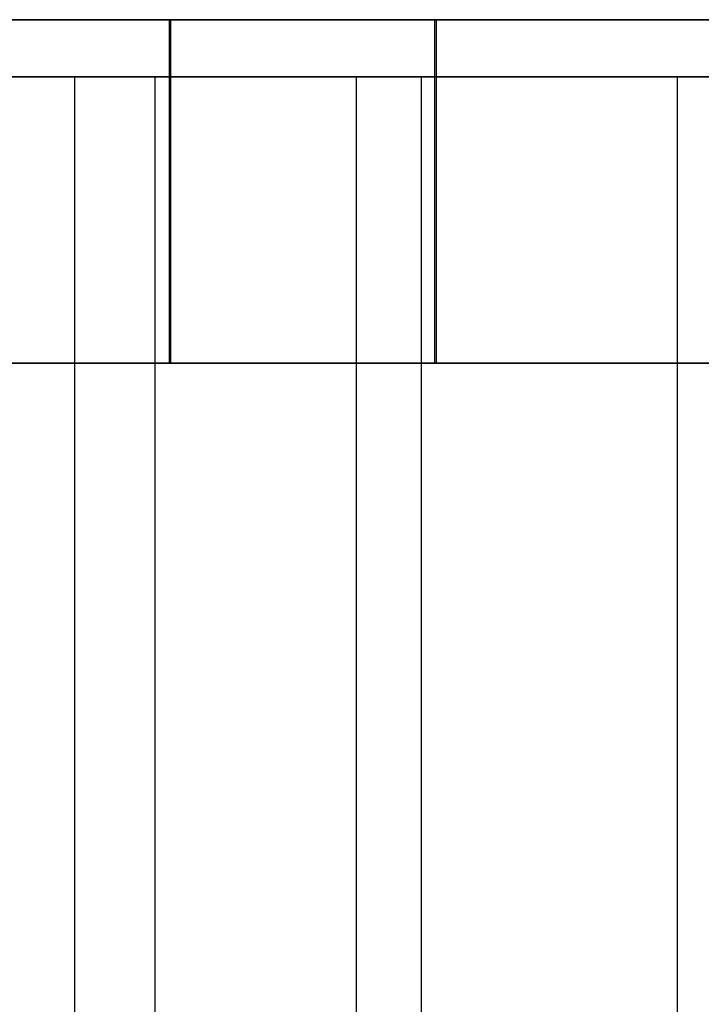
# Model space of a CAD drawing. Extents: x 0.1 to 11.9, y 0 to 2.7.
# Tile 6 of 20: x 3.087 to 3.556, y 2.066 to 2.744. Entities that reach past the tile are written whole.
import ezdxf

# ---------------------------------------------------------------- set-up
doc = ezdxf.new("R2010")
doc.units = 0
doc.header["$MEASUREMENT"] = 0
doc.layers.get('0').update_dxf_attribs({"color": 13, "linetype": 'CONTINUOUS'})

# ---------------------------------------------------------------- blocks, each defined once
blk = doc.blocks.new('ARIA_XL_STL')
at = {"color": 0}
for p, q in [((3.03455, 2.7437, 4.53987), (3.1898, 2.7437, 4.25709)), ((3.03455, 2.7437, 4.53987), (3.1898, 2.7437, 4.25709)), ((3.19077, 2.7437, 7.67361), (3.03535, 2.7437, 7.39092)), ((3.19077, 2.7437, 7.67361), (3.03535, 2.7437, 7.39092)), ((3.1898, 2.50748, 4.25709), (3.1898, 2.7437, 4.25709)), ((3.1898, 2.7437, 4.25709), (3.37226, 2.7437, 3.99105)), ((3.1898, 2.50748, 4.25709), (3.1898, 2.7437, 4.25709)), ((3.1898, 2.7437, 4.25709), (3.37226, 2.7437, 3.99105)), ((3.19077, 2.50748, 7.67361), (3.19077, 2.7437, 7.67361)), ((3.37338, 2.7437, 7.93954), (3.19077, 2.7437, 7.67361)), ((3.19077, 2.50748, 7.67361), (3.19077, 2.7437, 7.67361)), ((3.37338, 2.7437, 7.93954), (3.19077, 2.7437, 7.67361)), ((3.37226, 2.50748, 3.99105), (3.37226, 2.7437, 3.99105)), ((3.37226, 2.7437, 3.99105), (3.58014, 2.7437, 3.74437)), ((3.37226, 2.50748, 3.99105), (3.37226, 2.7437, 3.99105)), ((3.37226, 2.7437, 3.99105), (3.58014, 2.7437, 3.74437)), ((3.37338, 2.50748, 7.93954), (3.37338, 2.7437, 7.93954)), ((3.58139, 2.7437, 8.18612), (3.37338, 2.7437, 7.93954)), ((3.37338, 2.50748, 7.93954), (3.37338, 2.7437, 7.93954)), ((3.58139, 2.7437, 8.18612), (3.37338, 2.7437, 7.93954)), ((3.12462, 2.70433, 7.73472), (2.9601, 2.70433, 7.43833)), ((2.9601, 2.70433, 4.49081), (3.12462, 2.70433, 4.19441)), ((2.9601, 2.70433, 4.49081), (3.12462, 2.70433, 4.19441)), ((3.12462, 2.70433, 7.73472), (2.9601, 2.70433, 7.43833)), ((3.17999, 2.70433, 4.25457), (3.02419, 2.70433, 4.53903)), ((3.17999, 2.70433, 7.67457), (3.02419, 2.70433, 7.3901)), ((3.17999, 2.70433, 4.25457), (3.02419, 2.70433, 4.53903)), ((3.17999, 2.70433, 7.67457), (3.02419, 2.70433, 7.3901)), ((3.31827, 2.70433, 8.01295), (3.12462, 2.70433, 7.73472)), ((3.12462, 2.70433, 7.73472), (3.12462, 0.61772, 7.73472)), ((3.12462, 2.70433, 7.73472), (3.12462, 0.61772, 7.73472)), ((3.12462, 2.70433, 4.19441), (3.12462, 0.61772, 4.19441)), ((3.12462, 2.70433, 4.19441), (3.31827, 2.70433, 3.91618)), ((3.12462, 2.70433, 4.19441), (3.12462, 0.61772, 4.19441)), ((3.12462, 2.70433, 4.19441), (3.31827, 2.70433, 3.91618)), ((3.31827, 2.70433, 8.01295), (3.12462, 2.70433, 7.73472)), ((3.17999, 0.69646, 4.25457), (3.17999, 2.70433, 4.25457)), ((3.17999, 0.69646, 4.25457), (3.17999, 2.70433, 4.25457)), ((3.36322, 2.70433, 3.98695), (3.17999, 2.70433, 4.25457)), ((3.36322, 2.70433, 7.94219), (3.17999, 2.70433, 7.67457)), ((3.36322, 2.70433, 3.98695), (3.17999, 2.70433, 4.25457)), ((3.17999, 0.69646, 7.67457), (3.17999, 2.70433, 7.67457)), ((3.36322, 2.70433, 7.94219), (3.17999, 2.70433, 7.67457)), ((3.17999, 0.69646, 7.67457), (3.17999, 2.70433, 7.67457)), ((3.53908, 2.70433, 8.27017), (3.31827, 2.70433, 8.01295)), ((3.31827, 2.70433, 8.01295), (3.31827, 0.61772, 8.01295)), ((3.31827, 2.70433, 8.01295), (3.31827, 0.61772, 8.01295)), ((3.31827, 2.70433, 3.91618), (3.31827, 0.61772, 3.91618)), ((3.31827, 2.70433, 3.91618), (3.53908, 2.70433, 3.65897)), ((3.31827, 2.70433, 3.91618), (3.31827, 0.61772, 3.91618)), ((3.31827, 2.70433, 3.91618), (3.53908, 2.70433, 3.65897)), ((3.53908, 2.70433, 8.27017), (3.31827, 2.70433, 8.01295)), ((3.36322, 0.69646, 3.98695), (3.36322, 2.70433, 3.98695)), ((3.36322, 0.69646, 3.98695), (3.36322, 2.70433, 3.98695)), ((3.57208, 2.70433, 3.73881), (3.36322, 2.70433, 3.98695)), ((3.57208, 2.70433, 8.19032), (3.36322, 2.70433, 7.94219)), ((3.57208, 2.70433, 3.73881), (3.36322, 2.70433, 3.98695)), ((3.36322, 0.69646, 7.94219), (3.36322, 2.70433, 7.94219)), ((3.57208, 2.70433, 8.19032), (3.36322, 2.70433, 7.94219)), ((3.36322, 0.69646, 7.94219), (3.36322, 2.70433, 7.94219)), ((3.78478, 2.70433, 8.50372), (3.53908, 2.70433, 8.27017)), ((3.53908, 2.70433, 8.27017), (3.53908, 0.61772, 8.27017)), ((3.53908, 2.70433, 8.27017), (3.53908, 0.61772, 8.27017)), ((3.53908, 2.70433, 3.65897), (3.53908, 0.61772, 3.65897)), ((3.53908, 2.70433, 3.65897), (3.78478, 2.70433, 3.42542)), ((3.53908, 2.70433, 3.65897), (3.53908, 0.61772, 3.65897)), ((3.53908, 2.70433, 3.65897), (3.78478, 2.70433, 3.42542)), ((3.78478, 2.70433, 8.50372), (3.53908, 2.70433, 8.27017)), ((3.1898, 2.50748, 4.25709), (3.03455, 2.50748, 4.53987)), ((3.1898, 2.50748, 4.25709), (3.03455, 2.50748, 4.53987)), ((3.03535, 2.50748, 7.39092), (3.19077, 2.50748, 7.67361)), ((3.03535, 2.50748, 7.39092), (3.19077, 2.50748, 7.67361)), ((3.37226, 2.50748, 3.99105), (3.1898, 2.50748, 4.25709)), ((3.37226, 2.50748, 3.99105), (3.1898, 2.50748, 4.25709)), ((3.19077, 2.50748, 7.67361), (3.37338, 2.50748, 7.93954)), ((3.19077, 2.50748, 7.67361), (3.37338, 2.50748, 7.93954)), ((3.58014, 2.50748, 3.74437), (3.37226, 2.50748, 3.99105)), ((3.58014, 2.50748, 3.74437), (3.37226, 2.50748, 3.99105)), ((3.37338, 2.50748, 7.93954), (3.58139, 2.50748, 8.18612)), ((3.37338, 2.50748, 7.93954), (3.58139, 2.50748, 8.18612))]:
    blk.add_line(p, q, dxfattribs=at)
blk = doc.blocks.new('GRUPUJ_3')
at = {"color": 0}
blk.add_blockref('ARIA_XL_STL', (-0.05905, -0.0341, -0.05905), dxfattribs=at)

msp = doc.modelspace()

# ---------------------------------------------------------------- block references
at = {"color": 0}
msp.add_blockref('GRUPUJ_3', (0.05905, 0.0341, 0.05905), dxfattribs=at)

doc.saveas('drawing.dxf')
